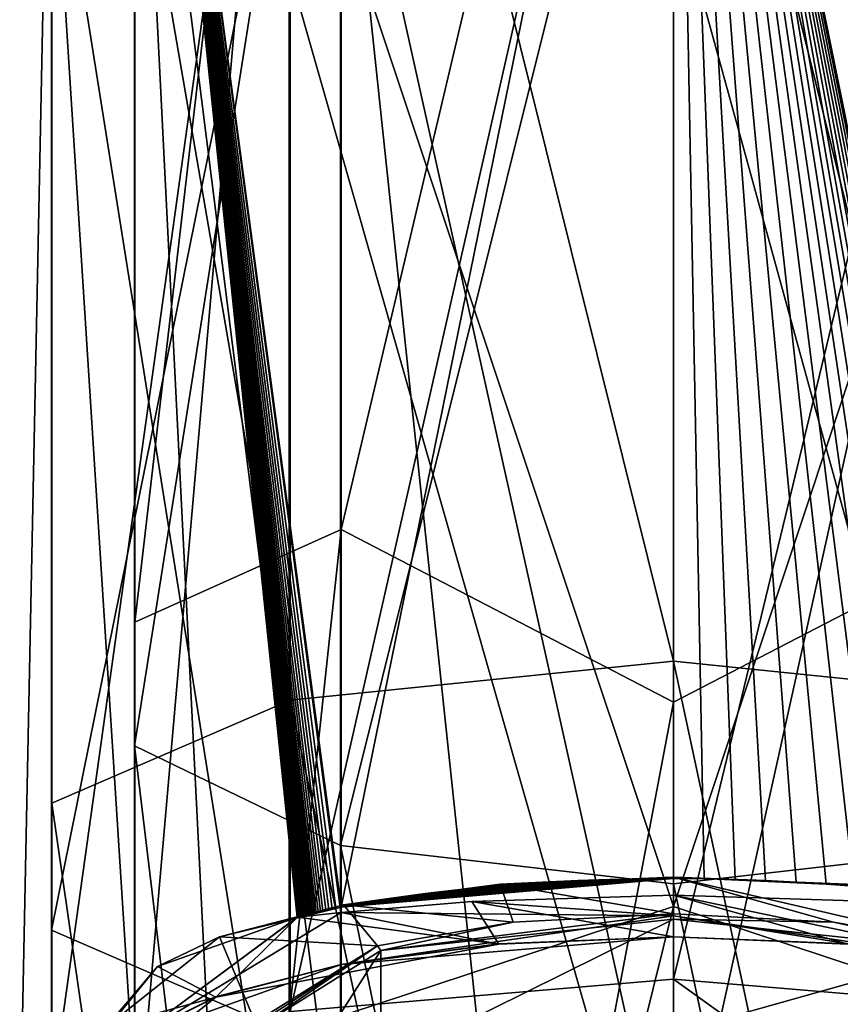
# Model space of a CAD drawing. Header units: millimetres. Extents: x -322 to 175, y 0 to 232.
# Tile 154 of 157: x -15 to 4, y 117 to 139. Entities that reach past the tile are written whole.
import ezdxf

# ---------------------------------------------------------------- set-up
doc = ezdxf.new("R2010")
doc.units = ezdxf.units.MM
doc.header["$LTSCALE"] = 65.185185
for name, color, linetype in [('1584', 7, 'CONTINUOUS'), ('1585', 7, 'CONTINUOUS'), ('1586', 7, 'CONTINUOUS'), ('1587', 7, 'CONTINUOUS'), ('1589', 7, 'CONTINUOUS'), ('1590', 7, 'CONTINUOUS'), ('1607', 7, 'CONTINUOUS'), ('1608', 7, 'CONTINUOUS'), ('1610', 7, 'CONTINUOUS'), ('1622', 7, 'CONTINUOUS'), ('1719', 7, 'CONTINUOUS'), ('1720', 7, 'CONTINUOUS')]:
    doc.layers.add(name, color=color, linetype=linetype)

msp = doc.modelspace()

# ---------------------------------------------------------------- linework, layer by layer
at = {"layer": '1584', "color": 7, "linetype": 'CONTINUOUS', "true_color": 0xe0f2ff}
for points in [[(7.641, 127.724, -2.536), (7.641, 166.368, 20.399), (0, 160.008, 12.137), (7.641, 127.724, -2.536)], [(0, 123.766, -6.555), (7.641, 127.724, -2.536), (0, 160.008, 12.137), (0, 123.766, -6.555)], [(7.641, 159.256, 217.329), (7.642, 119.058, 237.417), (0, 156.556, 222.32), (7.641, 159.256, 217.329)], [(0.708, 119.714, 239.792), (0, 119.719, 239.811), (0, 156.556, 222.32), (0.708, 119.714, 239.792)], [(1.413, 119.699, 239.737), (0.708, 119.714, 239.792), (0, 156.556, 222.32), (1.413, 119.699, 239.737)], [(2.115, 119.673, 239.644), (1.413, 119.699, 239.737), (0, 156.556, 222.32), (2.115, 119.673, 239.644)], [(2.812, 119.638, 239.514), (2.115, 119.673, 239.644), (0, 156.556, 222.32), (2.812, 119.638, 239.514)], [(3.503, 119.592, 239.347), (2.812, 119.638, 239.514), (0, 156.556, 222.32), (3.503, 119.592, 239.347)], [(4.14, 119.54, 239.158), (3.503, 119.592, 239.347), (0, 156.556, 222.32), (4.14, 119.54, 239.158)], [(4.694, 119.487, 238.965), (4.14, 119.54, 239.158), (0, 156.556, 222.32), (4.694, 119.487, 238.965)], [(5.168, 119.435, 238.778), (4.694, 119.487, 238.965), (0, 156.556, 222.32), (5.168, 119.435, 238.778)], [(5.566, 119.387, 238.604), (5.168, 119.435, 238.778), (0, 156.556, 222.32), (5.566, 119.387, 238.604)], [(5.904, 119.343, 238.444), (5.566, 119.387, 238.604), (0, 156.556, 222.32), (5.904, 119.343, 238.444)], [(6.193, 119.303, 238.297), (5.904, 119.343, 238.444), (0, 156.556, 222.32), (6.193, 119.303, 238.297)], [(6.445, 119.265, 238.162), (6.193, 119.303, 238.297), (0, 156.556, 222.32), (6.445, 119.265, 238.162)], [(6.665, 119.231, 238.038), (6.445, 119.265, 238.162), (0, 156.556, 222.32), (6.665, 119.231, 238.038)], [(6.859, 119.2, 237.925), (6.665, 119.231, 238.038), (0, 156.556, 222.32), (6.859, 119.2, 237.925)], [(7.033, 119.17, 237.819), (6.859, 119.2, 237.925), (0, 156.556, 222.32), (7.033, 119.17, 237.819)], [(7.192, 119.142, 237.719), (7.033, 119.17, 237.819), (0, 156.556, 222.32), (7.192, 119.142, 237.719)], [(7.336, 119.116, 237.625), (7.192, 119.142, 237.719), (0, 156.556, 222.32), (7.336, 119.116, 237.625)], [(7.462, 119.093, 237.541), (7.336, 119.116, 237.625), (0, 156.556, 222.32), (7.462, 119.093, 237.541)], [(7.572, 119.071, 237.465), (7.462, 119.093, 237.541), (0, 156.556, 222.32), (7.572, 119.071, 237.465)], [(7.642, 119.058, 237.417), (7.572, 119.071, 237.465), (0, 156.556, 222.32), (7.642, 119.058, 237.417)], [(7.621, 152.748, 36.45), (7.621, 120.47, 17.223), (0, 151.121, 38.306), (7.621, 152.748, 36.45)], [(0, 151.121, 38.306), (7.621, 120.47, 17.223), (0, 119.6, 19.534), (0, 151.121, 38.306)], [(4.005, 111.816, 215.689), (7.621, 146.03, 200.933), (0, 111.653, 215.078), (4.005, 111.816, 215.689)], [(0, 111.653, 215.078), (7.621, 146.03, 200.933), (0, 144.592, 198.926), (0, 111.653, 215.078)], [(0, 83.5, -13), (7.641, 83.5, -10.517), (7.641, 127.724, -2.536), (0, 83.5, -13)], [(0, 83.5, -13), (7.641, 127.724, -2.536), (0, 123.766, -6.555), (0, 83.5, -13)], [(7.621, 120.47, 17.223), (7.621, 83.5, 10.532), (0, 119.6, 19.534), (7.621, 120.47, 17.223)], [(7.621, 83.5, 10.532), (0, 83.5, 13), (0, 119.6, 19.534), (7.621, 83.5, 10.532)], [(4.629, 119.19, 239.078), (7.641, 117.74, 237.796), (0, 119.334, 239.923), (4.629, 119.19, 239.078)], [(0, 119.334, 239.923), (7.641, 117.74, 237.796), (0, 118.859, 240.06), (0, 119.334, 239.923)], [(0, 118.859, 240.06), (7.641, 117.74, 237.796), (4.017, 118.218, 239.58), (0, 118.859, 240.06)], [(0, 118.382, 240.194), (0, 118.859, 240.06), (4.017, 118.218, 239.58), (0, 118.382, 240.194)]]:
    msp.add_3dface(points, dxfattribs=at)
at = {"layer": '1585', "color": 7, "linetype": 'CONTINUOUS', "true_color": 0xe0f2ff}
for points in [[(-7.621, 127.729, -2.55), (-7.621, 166.378, 20.388), (-12.359, 125.6, 3.593), (-7.621, 127.729, -2.55)], [(-12.359, 125.6, 3.593), (-7.621, 166.378, 20.388), (-12.359, 162.351, 25.5), (-12.359, 125.6, 3.593)], [(0, 160.008, 12.137), (-7.621, 166.378, 20.388), (-7.621, 127.729, -2.55), (0, 160.008, 12.137)], [(-12.359, 125.6, 3.593), (-12.359, 162.351, 25.5), (-12.366, 157.049, 31.546), (-12.359, 125.6, 3.593)], [(0, 123.766, -6.555), (0, 160.008, 12.137), (-7.621, 127.729, -2.55), (0, 123.766, -6.555)], [(-7.621, 159.265, 217.341), (-7.623, 119.062, 237.431), (-12.359, 154.514, 212.772), (-7.621, 159.265, 217.341)], [(0, 156.556, 222.32), (-7.623, 119.062, 237.431), (-7.621, 159.265, 217.341), (0, 156.556, 222.32)], [(-12.359, 125.6, 3.593), (-12.366, 157.049, 31.546), (-12.366, 122.767, 11.119), (-12.359, 125.6, 3.593)], [(-12.366, 157.049, 31.546), (-7.641, 152.758, 36.439), (-12.366, 122.767, 11.119), (-12.366, 157.049, 31.546)], [(0, 156.556, 222.32), (0, 119.719, 239.811), (-7.623, 119.062, 237.431), (0, 156.556, 222.32)], [(-12.359, 154.514, 212.772), (-12.359, 116.061, 231.532), (-12.366, 113.98, 223.763), (-12.359, 154.514, 212.772)], [(-12.359, 154.514, 212.772), (-12.366, 113.98, 223.763), (-12.366, 149.83, 206.234), (-12.359, 154.514, 212.772)], [(-12.359, 154.514, 212.772), (-8.636, 118.832, 236.65), (-12.359, 116.061, 231.532), (-12.359, 154.514, 212.772)], [(-8.634, 118.834, 236.652), (-8.636, 118.832, 236.65), (-12.359, 154.514, 212.772), (-8.634, 118.834, 236.652)], [(-8.632, 118.834, 236.653), (-8.634, 118.834, 236.652), (-12.359, 154.514, 212.772), (-8.632, 118.834, 236.653)], [(-8.63, 118.835, 236.655), (-8.632, 118.834, 236.653), (-12.359, 154.514, 212.772), (-8.63, 118.835, 236.655)], [(-8.627, 118.836, 236.657), (-8.63, 118.835, 236.655), (-12.359, 154.514, 212.772), (-8.627, 118.836, 236.657)], [(-8.624, 118.837, 236.659), (-8.627, 118.836, 236.657), (-12.359, 154.514, 212.772), (-8.624, 118.837, 236.659)], [(-8.621, 118.838, 236.662), (-8.624, 118.837, 236.659), (-12.359, 154.514, 212.772), (-8.621, 118.838, 236.662)], [(-8.619, 118.839, 236.664), (-8.621, 118.838, 236.662), (-12.359, 154.514, 212.772), (-8.619, 118.839, 236.664)], [(-8.616, 118.84, 236.666), (-8.619, 118.839, 236.664), (-12.359, 154.514, 212.772), (-8.616, 118.84, 236.666)], [(-8.613, 118.84, 236.669), (-8.616, 118.84, 236.666), (-12.359, 154.514, 212.772), (-8.613, 118.84, 236.669)], [(-8.61, 118.841, 236.671), (-8.613, 118.84, 236.669), (-12.359, 154.514, 212.772), (-8.61, 118.841, 236.671)], [(-8.606, 118.842, 236.675), (-8.61, 118.841, 236.671), (-12.359, 154.514, 212.772), (-8.606, 118.842, 236.675)], [(-8.602, 118.844, 236.678), (-8.606, 118.842, 236.675), (-12.359, 154.514, 212.772), (-8.602, 118.844, 236.678)], [(-8.596, 118.845, 236.683), (-8.602, 118.844, 236.678), (-12.359, 154.514, 212.772), (-8.596, 118.845, 236.683)], [(-8.59, 118.847, 236.688), (-8.596, 118.845, 236.683), (-12.359, 154.514, 212.772), (-8.59, 118.847, 236.688)], [(-8.583, 118.849, 236.694), (-8.59, 118.847, 236.688), (-12.359, 154.514, 212.772), (-8.583, 118.849, 236.694)], [(-8.575, 118.851, 236.701), (-8.583, 118.849, 236.694), (-12.359, 154.514, 212.772), (-8.575, 118.851, 236.701)], [(-8.565, 118.853, 236.709), (-8.575, 118.851, 236.701), (-12.359, 154.514, 212.772), (-8.565, 118.853, 236.709)], [(-8.555, 118.856, 236.717), (-8.565, 118.853, 236.709), (-12.359, 154.514, 212.772), (-8.555, 118.856, 236.717)], [(-8.545, 118.859, 236.726), (-8.555, 118.856, 236.717), (-12.359, 154.514, 212.772), (-8.545, 118.859, 236.726)], [(-8.534, 118.862, 236.735), (-8.545, 118.859, 236.726), (-12.359, 154.514, 212.772), (-8.534, 118.862, 236.735)], [(-8.523, 118.864, 236.744), (-8.534, 118.862, 236.735), (-12.359, 154.514, 212.772), (-8.523, 118.864, 236.744)], [(-8.513, 118.867, 236.752), (-8.523, 118.864, 236.744), (-12.359, 154.514, 212.772), (-8.513, 118.867, 236.752)], [(-8.504, 118.869, 236.76), (-8.513, 118.867, 236.752), (-12.359, 154.514, 212.772), (-8.504, 118.869, 236.76)], [(-8.495, 118.871, 236.767), (-8.504, 118.869, 236.76), (-12.359, 154.514, 212.772), (-8.495, 118.871, 236.767)], [(-8.488, 118.873, 236.773), (-8.495, 118.871, 236.767), (-12.359, 154.514, 212.772), (-8.488, 118.873, 236.773)], [(-8.481, 118.875, 236.778), (-8.488, 118.873, 236.773), (-12.359, 154.514, 212.772), (-8.481, 118.875, 236.778)], [(-8.476, 118.876, 236.783), (-8.481, 118.875, 236.778), (-12.359, 154.514, 212.772), (-8.476, 118.876, 236.783)], [(-8.471, 118.877, 236.787), (-8.476, 118.876, 236.783), (-12.359, 154.514, 212.772), (-8.471, 118.877, 236.787)], [(-8.466, 118.879, 236.791), (-8.471, 118.877, 236.787), (-12.359, 154.514, 212.772), (-8.466, 118.879, 236.791)], [(-8.461, 118.88, 236.795), (-8.466, 118.879, 236.791), (-12.359, 154.514, 212.772), (-8.461, 118.88, 236.795)], [(-8.455, 118.881, 236.8), (-8.461, 118.88, 236.795), (-12.359, 154.514, 212.772), (-8.455, 118.881, 236.8)], [(-8.449, 118.883, 236.805), (-8.455, 118.881, 236.8), (-12.359, 154.514, 212.772), (-8.449, 118.883, 236.805)], [(-8.442, 118.885, 236.811), (-8.449, 118.883, 236.805), (-12.359, 154.514, 212.772), (-8.442, 118.885, 236.811)], [(-8.433, 118.887, 236.818), (-8.442, 118.885, 236.811), (-12.359, 154.514, 212.772), (-8.433, 118.887, 236.818)], [(-8.423, 118.889, 236.826), (-8.433, 118.887, 236.818), (-12.359, 154.514, 212.772), (-8.423, 118.889, 236.826)], [(-8.41, 118.892, 236.837), (-8.423, 118.889, 236.826), (-12.359, 154.514, 212.772), (-8.41, 118.892, 236.837)], [(-8.395, 118.896, 236.849), (-8.41, 118.892, 236.837), (-12.359, 154.514, 212.772), (-8.395, 118.896, 236.849)], [(-8.378, 118.9, 236.863), (-8.395, 118.896, 236.849), (-12.359, 154.514, 212.772), (-8.378, 118.9, 236.863)], [(-8.357, 118.905, 236.879), (-8.378, 118.9, 236.863), (-12.359, 154.514, 212.772), (-8.357, 118.905, 236.879)], [(-8.333, 118.91, 236.899), (-8.357, 118.905, 236.879), (-12.359, 154.514, 212.772), (-8.333, 118.91, 236.899)], [(-8.306, 118.917, 236.921), (-8.333, 118.91, 236.899), (-12.359, 154.514, 212.772), (-8.306, 118.917, 236.921)], [(-8.274, 118.924, 236.946), (-8.306, 118.917, 236.921), (-12.359, 154.514, 212.772), (-8.274, 118.924, 236.946)], [(-8.238, 118.932, 236.975), (-8.274, 118.924, 236.946), (-12.359, 154.514, 212.772), (-8.238, 118.932, 236.975)], [(-8.197, 118.942, 237.007), (-8.238, 118.932, 236.975), (-12.359, 154.514, 212.772), (-8.197, 118.942, 237.007)], [(-8.151, 118.952, 237.042), (-8.197, 118.942, 237.007), (-12.359, 154.514, 212.772), (-8.151, 118.952, 237.042)], [(-8.099, 118.963, 237.082), (-8.151, 118.952, 237.042), (-12.359, 154.514, 212.772), (-8.099, 118.963, 237.082)], [(-8.042, 118.976, 237.126), (-8.099, 118.963, 237.082), (-12.359, 154.514, 212.772), (-8.042, 118.976, 237.126)], [(-7.978, 118.989, 237.174), (-8.042, 118.976, 237.126), (-12.359, 154.514, 212.772), (-7.978, 118.989, 237.174)], [(-7.907, 119.004, 237.226), (-7.978, 118.989, 237.174), (-12.359, 154.514, 212.772), (-7.907, 119.004, 237.226)], [(-7.83, 119.02, 237.283), (-7.907, 119.004, 237.226), (-12.359, 154.514, 212.772), (-7.83, 119.02, 237.283)], [(-7.744, 119.037, 237.345), (-7.83, 119.02, 237.283), (-12.359, 154.514, 212.772), (-7.744, 119.037, 237.345)], [(-7.651, 119.056, 237.411), (-7.744, 119.037, 237.345), (-12.359, 154.514, 212.772), (-7.651, 119.056, 237.411)], [(-7.623, 119.062, 237.431), (-7.651, 119.056, 237.411), (-12.359, 154.514, 212.772), (-7.623, 119.062, 237.431)], [(-7.641, 152.758, 36.439), (-7.641, 120.475, 17.21), (-12.366, 122.767, 11.119), (-7.641, 152.758, 36.439)], [(-7.641, 152.758, 36.439), (0, 151.121, 38.306), (-7.641, 120.475, 17.21), (-7.641, 152.758, 36.439)], [(0, 151.121, 38.306), (0, 119.6, 19.534), (-7.641, 120.475, 17.21), (0, 151.121, 38.306)], [(-7.641, 112.295, 217.476), (-7.641, 146.039, 200.944), (-12.366, 149.83, 206.234), (-7.641, 112.295, 217.476)], [(-10.52, 113.04, 220.258), (-7.641, 112.295, 217.476), (-12.366, 149.83, 206.234), (-10.52, 113.04, 220.258)], [(-12.366, 113.98, 223.763), (-10.52, 113.04, 220.258), (-12.366, 149.83, 206.234), (-12.366, 113.98, 223.763)], [(0, 111.653, 215.078), (0, 144.592, 198.926), (-7.641, 146.039, 200.944), (0, 111.653, 215.078)], [(-4.017, 111.817, 215.693), (0, 111.653, 215.078), (-7.641, 146.039, 200.944), (-4.017, 111.817, 215.693)], [(-7.641, 112.295, 217.476), (-4.017, 111.817, 215.693), (-7.641, 146.039, 200.944), (-7.641, 112.295, 217.476)], [(-12.359, 83.5, -4.033), (-7.621, 83.5, -10.532), (-7.621, 127.729, -2.55), (-12.359, 83.5, -4.033)], [(-12.359, 83.5, -4.033), (-7.621, 127.729, -2.55), (-12.359, 125.6, 3.593), (-12.359, 83.5, -4.033)], [(-7.621, 83.5, -10.532), (0, 123.766, -6.555), (-7.621, 127.729, -2.55), (-7.621, 83.5, -10.532)], [(-12.366, 83.5, 4.009), (-12.359, 83.5, -4.033), (-12.359, 125.6, 3.593), (-12.366, 83.5, 4.009)], [(-12.366, 83.5, 4.009), (-12.359, 125.6, 3.593), (-12.366, 122.767, 11.119), (-12.366, 83.5, 4.009)], [(-7.621, 83.5, -10.532), (0, 83.5, -13), (0, 123.766, -6.555), (-7.621, 83.5, -10.532)], [(-7.641, 83.5, 10.517), (-12.366, 83.5, 4.009), (-12.366, 122.767, 11.119), (-7.641, 83.5, 10.517)], [(-7.641, 120.475, 17.21), (-7.641, 83.5, 10.517), (-12.366, 122.767, 11.119), (-7.641, 120.475, 17.21)], [(0, 83.5, 13), (-7.641, 83.5, 10.517), (-7.641, 120.475, 17.21), (0, 83.5, 13)], [(0, 119.6, 19.534), (0, 83.5, 13), (-7.641, 120.475, 17.21), (0, 119.6, 19.534)], [(-7.623, 119.062, 237.431), (0, 119.719, 239.811), (-7.545, 119.077, 237.484), (-7.623, 119.062, 237.431)], [(-7.545, 119.077, 237.484), (0, 119.719, 239.811), (-7.426, 119.099, 237.565), (-7.545, 119.077, 237.484)], [(-7.426, 119.099, 237.565), (0, 119.719, 239.811), (-7.288, 119.125, 237.656), (-7.426, 119.099, 237.565)], [(-7.288, 119.125, 237.656), (0, 119.719, 239.811), (-7.132, 119.153, 237.757), (-7.288, 119.125, 237.656)], [(-7.132, 119.153, 237.757), (0, 119.719, 239.811), (-6.96, 119.182, 237.863), (-7.132, 119.153, 237.757)], [(-6.96, 119.182, 237.863), (0, 119.719, 239.811), (-6.77, 119.214, 237.977), (-6.96, 119.182, 237.863)], [(-6.77, 119.214, 237.977), (0, 119.719, 239.811), (-6.556, 119.248, 238.1), (-6.77, 119.214, 237.977)], [(-6.556, 119.248, 238.1), (0, 119.719, 239.811), (-6.31, 119.286, 238.235), (-6.556, 119.248, 238.1)], [(-6.31, 119.286, 238.235), (0, 119.719, 239.811), (-6.026, 119.326, 238.383), (-6.31, 119.286, 238.235)], [(-6.026, 119.326, 238.383), (0, 119.719, 239.811), (-5.695, 119.371, 238.544), (-6.026, 119.326, 238.383)], [(-5.695, 119.371, 238.544), (0, 119.719, 239.811), (-5.303, 119.42, 238.72), (-5.695, 119.371, 238.544)], [(-5.303, 119.42, 238.72), (0, 119.719, 239.811), (-4.835, 119.472, 238.911), (-5.303, 119.42, 238.72)], [(-4.835, 119.472, 238.911), (0, 119.719, 239.811), (-4.28, 119.527, 239.112), (-4.835, 119.472, 238.911)], [(-4.28, 119.527, 239.112), (0, 119.719, 239.811), (-3.637, 119.582, 239.31), (-4.28, 119.527, 239.112)], [(-3.637, 119.582, 239.31), (0, 119.719, 239.811), (-2.923, 119.631, 239.49), (-3.637, 119.582, 239.31)], [(-2.923, 119.631, 239.49), (0, 119.719, 239.811), (-2.198, 119.67, 239.631), (-2.923, 119.631, 239.49)], [(-2.198, 119.67, 239.631), (0, 119.719, 239.811), (-1.469, 119.697, 239.731), (-2.198, 119.67, 239.631)], [(-1.469, 119.697, 239.731), (0, 119.719, 239.811), (-0.736, 119.714, 239.791), (-1.469, 119.697, 239.731)], [(0, 119.334, 239.923), (0, 118.859, 240.06), (-4.628, 119.19, 239.078), (0, 119.334, 239.923)], [(0, 118.859, 240.06), (-7.626, 118.94, 237.463), (-4.628, 119.19, 239.078), (0, 118.859, 240.06)], [(-12.359, 116.061, 231.532), (-8.629, 118.832, 236.656), (-7.626, 118.94, 237.463), (-12.359, 116.061, 231.532)], [(-7.621, 117.744, 237.81), (-12.359, 116.061, 231.532), (-7.626, 118.94, 237.463), (-7.621, 117.744, 237.81)], [(0, 118.859, 240.06), (-7.621, 117.744, 237.81), (-7.626, 118.94, 237.463), (0, 118.859, 240.06)], [(-8.634, 118.832, 236.652), (-8.629, 118.832, 236.656), (-12.359, 116.061, 231.532), (-8.634, 118.832, 236.652)], [(-8.636, 118.832, 236.65), (-8.634, 118.832, 236.652), (-12.359, 116.061, 231.532), (-8.636, 118.832, 236.65)], [(0, 118.859, 240.06), (0, 118.382, 240.194), (-7.621, 117.744, 237.81), (0, 118.859, 240.06)], [(-7.621, 117.744, 237.81), (0, 118.382, 240.194), (-4.005, 118.219, 239.583), (-7.621, 117.744, 237.81)], [(-10.505, 117, 235.034), (-12.359, 116.061, 231.532), (-7.621, 117.744, 237.81), (-10.505, 117, 235.034)]]:
    msp.add_3dface(points, dxfattribs=at)
at = {"layer": '1586', "color": 7, "linetype": 'CONTINUOUS', "true_color": 0xe0f2ff}
for points in [[(0, 161.728, 10.922), (0, 124.705, -8.351), (-8.794, 160.027, 13.206), (0, 161.728, 10.922)], [(-8.794, 160.027, 13.206), (-8.794, 123.809, -5.647), (-14.26, 155.549, 19.221), (-8.794, 160.027, 13.206)], [(-8.794, 160.027, 13.206), (0, 124.705, -8.351), (-8.794, 123.809, -5.647), (-8.794, 160.027, 13.206)], [(-14.26, 155.549, 19.221), (-14.26, 121.451, 1.471), (-14.269, 150.008, 26.665), (-14.26, 155.549, 19.221)], [(-14.26, 155.549, 19.221), (-8.794, 123.809, -5.647), (-14.26, 121.451, 1.471), (-14.26, 155.549, 19.221)], [(0, 117.405, 242.536), (0, 155.486, 225.449), (-8.794, 116.668, 239.785), (0, 117.405, 242.536)], [(-8.794, 116.668, 239.785), (0, 155.486, 225.449), (-8.794, 153.921, 223.069), (-8.794, 116.668, 239.785)], [(-12.121, 115.81, 236.582), (-8.794, 153.921, 223.069), (-14.26, 114.727, 232.542), (-12.121, 115.81, 236.582)], [(-14.26, 114.727, 232.542), (-8.794, 153.921, 223.069), (-14.26, 149.8, 216.804), (-14.26, 114.727, 232.542)], [(-8.794, 116.668, 239.785), (-8.794, 153.921, 223.069), (-12.121, 115.81, 236.582), (-8.794, 116.668, 239.785)], [(0, 150.094, 40.064), (-8.817, 145.524, 32.688), (0, 119.077, 21.474), (0, 150.094, 40.064)], [(-14.269, 150.008, 26.665), (-14.26, 121.451, 1.471), (-14.269, 118.532, 10.279), (-14.269, 150.008, 26.665)], [(-14.269, 150.008, 26.665), (-14.269, 118.532, 10.279), (-8.817, 145.524, 32.688), (-14.269, 150.008, 26.665)], [(-14.26, 114.727, 232.542), (-14.26, 149.8, 216.804), (-15, 113.527, 228.061), (-14.26, 114.727, 232.542)], [(-15, 113.527, 228.061), (-14.26, 149.8, 216.804), (-14.269, 112.326, 223.579), (-15, 113.527, 228.061)], [(-14.269, 112.326, 223.579), (-14.26, 149.8, 216.804), (-14.269, 144.701, 209.051), (-14.269, 112.326, 223.579)], [(-8.817, 145.524, 32.688), (-14.269, 118.532, 10.279), (-8.817, 116.17, 17.407), (-8.817, 145.524, 32.688)], [(-8.817, 145.524, 32.688), (-8.817, 116.17, 17.407), (0, 119.077, 21.474), (-8.817, 145.524, 32.688)], [(-14.269, 112.326, 223.579), (-14.269, 144.701, 209.051), (-12.138, 111.242, 219.535), (-14.269, 112.326, 223.579)], [(-12.138, 111.242, 219.535), (-14.269, 144.701, 209.051), (-8.817, 110.382, 216.326), (-12.138, 111.242, 219.535)], [(-8.817, 110.382, 216.326), (-14.269, 144.701, 209.051), (-8.817, 140.575, 202.778), (-8.817, 110.382, 216.326)], [(0, 109.641, 213.559), (-8.817, 140.575, 202.778), (0, 142.33, 198.098), (0, 109.641, 213.559)], [(-8.817, 110.382, 216.326), (-8.817, 140.575, 202.778), (0, 109.641, 213.559), (-8.817, 110.382, 216.326)], [(0, 124.705, -8.351), (0, 83.5, -15), (-8.794, 123.809, -5.647), (0, 124.705, -8.351)], [(-8.794, 123.809, -5.647), (-8.794, 83.5, -12.152), (-14.26, 121.451, 1.471), (-8.794, 123.809, -5.647)], [(0, 83.5, -15), (-8.794, 83.5, -12.152), (-8.794, 123.809, -5.647), (0, 83.5, -15)], [(-14.26, 121.451, 1.471), (-14.26, 83.5, -4.653), (-14.269, 118.532, 10.279), (-14.26, 121.451, 1.471)], [(-8.794, 83.5, -12.152), (-14.26, 83.5, -4.653), (-14.26, 121.451, 1.471), (-8.794, 83.5, -12.152)], [(-8.817, 83.5, 12.135), (0, 83.5, 15), (0, 119.077, 21.474), (-8.817, 83.5, 12.135)], [(-8.817, 116.17, 17.407), (-8.817, 83.5, 12.135), (0, 119.077, 21.474), (-8.817, 116.17, 17.407)], [(-14.26, 83.5, -4.653), (-14.269, 83.5, 4.626), (-14.269, 118.532, 10.279), (-14.26, 83.5, -4.653)], [(-14.269, 118.532, 10.279), (-14.269, 83.5, 4.626), (-8.817, 116.17, 17.407), (-14.269, 118.532, 10.279)]]:
    msp.add_3dface(points, dxfattribs=at)
at = {"layer": '1587', "color": 7, "linetype": 'CONTINUOUS', "true_color": 0xe0f2ff}
for points in [[(0, 124.705, -8.351), (0, 161.728, 10.922), (8.817, 123.804, -5.631), (0, 124.705, -8.351)], [(0, 161.728, 10.922), (8.817, 160.017, 13.22), (8.817, 123.804, -5.631), (0, 161.728, 10.922)], [(0, 155.486, 225.449), (0, 117.405, 242.536), (8.817, 153.911, 223.055), (0, 155.486, 225.449)], [(0, 117.405, 242.536), (8.817, 116.664, 239.769), (8.817, 153.911, 223.055), (0, 117.405, 242.536)], [(0, 150.094, 40.064), (0, 119.077, 21.474), (8.794, 145.514, 32.701), (0, 150.094, 40.064)], [(8.794, 145.514, 32.701), (0, 119.077, 21.474), (8.794, 116.165, 17.423), (8.794, 145.514, 32.701)], [(0, 109.641, 213.559), (0, 142.33, 198.098), (8.794, 110.378, 216.31), (0, 109.641, 213.559)], [(8.794, 110.378, 216.31), (0, 142.33, 198.098), (8.794, 140.565, 202.764), (8.794, 110.378, 216.31)], [(8.817, 83.5, -12.135), (0, 83.5, -15), (0, 124.705, -8.351), (8.817, 83.5, -12.135)], [(8.817, 83.5, -12.135), (0, 124.705, -8.351), (8.817, 123.804, -5.631), (8.817, 83.5, -12.135)], [(0, 119.077, 21.474), (0, 83.5, 15), (8.794, 116.165, 17.423), (0, 119.077, 21.474)]]:
    msp.add_3dface(points, dxfattribs=at)
at = {"layer": '1589', "color": 7, "linetype": 'CONTINUOUS', "true_color": 0xe0f2ff}
msp.add_3dface([(0, 117.405, 242.536), (-8.794, 116.668, 239.785), (0, 111.803, 244.037), (0, 117.405, 242.536)], dxfattribs=at)
at = {"layer": '1590', "color": 7, "linetype": 'CONTINUOUS', "true_color": 0xe0f2ff}
for points in [[(8.817, 116.664, 239.769), (0, 117.405, 242.536), (8.816, 111.062, 241.27), (8.817, 116.664, 239.769)], [(0, 117.405, 242.536), (0, 111.803, 244.037), (8.816, 111.062, 241.27), (0, 117.405, 242.536)]]:
    msp.add_3dface(points, dxfattribs=at)
at = {"layer": '1607', "color": 7, "linetype": 'CONTINUOUS', "true_color": 0x000000}
for points in [[(0, 118.783, 236.473), (-6.718, 118.063, 233.785), (0, 118.905, 236.544), (0, 118.783, 236.473)], [(0, 118.905, 236.544), (-6.718, 118.063, 233.785), (-3.675, 118.716, 235.837), (0, 118.905, 236.544)], [(3.675, 118.716, 235.837), (0, 118.783, 236.473), (0, 118.905, 236.544), (3.675, 118.716, 235.837)], [(-3.675, 118.716, 235.837), (-6.718, 118.063, 233.785), (-6.79, 118.177, 233.826), (-3.675, 118.716, 235.837)], [(6.718, 118.063, 233.785), (0, 118.783, 236.473), (3.675, 118.716, 235.837), (6.718, 118.063, 233.785)], [(6.79, 118.177, 233.826), (6.718, 118.063, 233.785), (3.675, 118.716, 235.837), (6.79, 118.177, 233.826)], [(-9.6, 116.421, 227.271), (-6.79, 118.177, 233.826), (-9.529, 116.392, 227.279), (-9.6, 116.421, 227.271)], [(-6.79, 118.177, 233.826), (-9.5, 116.324, 227.297), (-9.529, 116.392, 227.279), (-6.79, 118.177, 233.826)], [(-6.718, 118.063, 233.785), (-9.5, 116.324, 227.297), (-6.79, 118.177, 233.826), (-6.718, 118.063, 233.785)]]:
    msp.add_3dface(points, dxfattribs=at)
at = {"layer": '1608', "color": 7, "linetype": 'CONTINUOUS', "true_color": 0x000000}
for points in [[(-7.57, 119.116, 237.33), (-4.28, 119.527, 239.112), (-3.98, 119.59, 239.098), (-7.57, 119.116, 237.33)], [(-4.28, 119.527, 239.112), (-3.637, 119.582, 239.31), (-3.98, 119.59, 239.098), (-4.28, 119.527, 239.112)], [(-3.98, 119.59, 239.098), (0, 119.719, 239.811), (0, 119.753, 239.707), (-3.98, 119.59, 239.098)], [(-0.736, 119.714, 239.791), (0, 119.719, 239.811), (-3.98, 119.59, 239.098), (-0.736, 119.714, 239.791)], [(-1.469, 119.697, 239.731), (-0.736, 119.714, 239.791), (-3.98, 119.59, 239.098), (-1.469, 119.697, 239.731)], [(-2.198, 119.67, 239.631), (-1.469, 119.697, 239.731), (-3.98, 119.59, 239.098), (-2.198, 119.67, 239.631)], [(-2.923, 119.631, 239.49), (-2.198, 119.67, 239.631), (-3.98, 119.59, 239.098), (-2.923, 119.631, 239.49)], [(-3.637, 119.582, 239.31), (-2.923, 119.631, 239.49), (-3.98, 119.59, 239.098), (-3.637, 119.582, 239.31)], [(0, 119.719, 239.811), (0.708, 119.714, 239.792), (0, 119.753, 239.707), (0, 119.719, 239.811)], [(0.708, 119.714, 239.792), (1.413, 119.699, 239.737), (0, 119.753, 239.707), (0.708, 119.714, 239.792)], [(1.413, 119.699, 239.737), (2.115, 119.673, 239.644), (0, 119.753, 239.707), (1.413, 119.699, 239.737)], [(2.115, 119.673, 239.644), (2.812, 119.638, 239.514), (0, 119.753, 239.707), (2.115, 119.673, 239.644)], [(2.812, 119.638, 239.514), (3.503, 119.592, 239.347), (0, 119.753, 239.707), (2.812, 119.638, 239.514)], [(0, 119.753, 239.707), (3.503, 119.592, 239.347), (3.98, 119.59, 239.098), (0, 119.753, 239.707)], [(3.503, 119.592, 239.347), (4.14, 119.54, 239.158), (3.98, 119.59, 239.098), (3.503, 119.592, 239.347)], [(-4.835, 119.472, 238.911), (-4.28, 119.527, 239.112), (-7.57, 119.116, 237.33), (-4.835, 119.472, 238.911)], [(-5.303, 119.42, 238.72), (-4.835, 119.472, 238.911), (-7.57, 119.116, 237.33), (-5.303, 119.42, 238.72)], [(-5.695, 119.371, 238.544), (-5.303, 119.42, 238.72), (-7.57, 119.116, 237.33), (-5.695, 119.371, 238.544)], [(-6.026, 119.326, 238.383), (-5.695, 119.371, 238.544), (-7.57, 119.116, 237.33), (-6.026, 119.326, 238.383)], [(-10.419, 118.379, 234.577), (-7.651, 119.056, 237.411), (-7.57, 119.116, 237.33), (-10.419, 118.379, 234.577)], [(-7.651, 119.056, 237.411), (-7.623, 119.062, 237.431), (-7.57, 119.116, 237.33), (-7.651, 119.056, 237.411)], [(-7.623, 119.062, 237.431), (-7.545, 119.077, 237.484), (-7.57, 119.116, 237.33), (-7.623, 119.062, 237.431)], [(-6.31, 119.286, 238.235), (-6.026, 119.326, 238.383), (-7.57, 119.116, 237.33), (-6.31, 119.286, 238.235)], [(-6.556, 119.248, 238.1), (-6.31, 119.286, 238.235), (-7.57, 119.116, 237.33), (-6.556, 119.248, 238.1)], [(-6.77, 119.214, 237.977), (-6.556, 119.248, 238.1), (-7.57, 119.116, 237.33), (-6.77, 119.214, 237.977)], [(-6.96, 119.182, 237.863), (-6.77, 119.214, 237.977), (-7.57, 119.116, 237.33), (-6.96, 119.182, 237.863)], [(-7.132, 119.153, 237.757), (-6.96, 119.182, 237.863), (-7.57, 119.116, 237.33), (-7.132, 119.153, 237.757)], [(-7.288, 119.125, 237.656), (-7.132, 119.153, 237.757), (-7.57, 119.116, 237.33), (-7.288, 119.125, 237.656)], [(-7.426, 119.099, 237.565), (-7.288, 119.125, 237.656), (-7.57, 119.116, 237.33), (-7.426, 119.099, 237.565)], [(-7.545, 119.077, 237.484), (-7.426, 119.099, 237.565), (-7.57, 119.116, 237.33), (-7.545, 119.077, 237.484)], [(-7.744, 119.037, 237.345), (-7.651, 119.056, 237.411), (-10.419, 118.379, 234.577), (-7.744, 119.037, 237.345)], [(-7.83, 119.02, 237.283), (-7.744, 119.037, 237.345), (-10.419, 118.379, 234.577), (-7.83, 119.02, 237.283)], [(-7.907, 119.004, 237.226), (-7.83, 119.02, 237.283), (-10.419, 118.379, 234.577), (-7.907, 119.004, 237.226)], [(-7.978, 118.989, 237.174), (-7.907, 119.004, 237.226), (-10.419, 118.379, 234.577), (-7.978, 118.989, 237.174)], [(-8.042, 118.976, 237.126), (-7.978, 118.989, 237.174), (-10.419, 118.379, 234.577), (-8.042, 118.976, 237.126)], [(-8.099, 118.963, 237.082), (-8.042, 118.976, 237.126), (-10.419, 118.379, 234.577), (-8.099, 118.963, 237.082)], [(-8.151, 118.952, 237.042), (-8.099, 118.963, 237.082), (-10.419, 118.379, 234.577), (-8.151, 118.952, 237.042)], [(-8.197, 118.942, 237.007), (-8.151, 118.952, 237.042), (-10.419, 118.379, 234.577), (-8.197, 118.942, 237.007)], [(-8.238, 118.932, 236.975), (-8.197, 118.942, 237.007), (-10.419, 118.379, 234.577), (-8.238, 118.932, 236.975)], [(-8.274, 118.924, 236.946), (-8.238, 118.932, 236.975), (-10.419, 118.379, 234.577), (-8.274, 118.924, 236.946)], [(-8.306, 118.917, 236.921), (-8.274, 118.924, 236.946), (-10.419, 118.379, 234.577), (-8.306, 118.917, 236.921)], [(-8.333, 118.91, 236.899), (-8.306, 118.917, 236.921), (-10.419, 118.379, 234.577), (-8.333, 118.91, 236.899)], [(-8.357, 118.905, 236.879), (-8.333, 118.91, 236.899), (-10.419, 118.379, 234.577), (-8.357, 118.905, 236.879)], [(-8.378, 118.9, 236.863), (-8.357, 118.905, 236.879), (-10.419, 118.379, 234.577), (-8.378, 118.9, 236.863)], [(-8.395, 118.896, 236.849), (-8.378, 118.9, 236.863), (-10.419, 118.379, 234.577), (-8.395, 118.896, 236.849)], [(-8.41, 118.892, 236.837), (-8.395, 118.896, 236.849), (-10.419, 118.379, 234.577), (-8.41, 118.892, 236.837)], [(-8.423, 118.889, 236.826), (-8.41, 118.892, 236.837), (-10.419, 118.379, 234.577), (-8.423, 118.889, 236.826)], [(-8.433, 118.887, 236.818), (-8.423, 118.889, 236.826), (-10.419, 118.379, 234.577), (-8.433, 118.887, 236.818)], [(-8.442, 118.885, 236.811), (-8.433, 118.887, 236.818), (-10.419, 118.379, 234.577), (-8.442, 118.885, 236.811)], [(-8.449, 118.883, 236.805), (-8.442, 118.885, 236.811), (-10.419, 118.379, 234.577), (-8.449, 118.883, 236.805)], [(-8.455, 118.881, 236.8), (-8.449, 118.883, 236.805), (-10.419, 118.379, 234.577), (-8.455, 118.881, 236.8)], [(-8.461, 118.88, 236.795), (-8.455, 118.881, 236.8), (-10.419, 118.379, 234.577), (-8.461, 118.88, 236.795)], [(-8.466, 118.879, 236.791), (-8.461, 118.88, 236.795), (-10.419, 118.379, 234.577), (-8.466, 118.879, 236.791)], [(-8.471, 118.877, 236.787), (-8.466, 118.879, 236.791), (-10.419, 118.379, 234.577), (-8.471, 118.877, 236.787)], [(-11.839, 117.698, 232.426), (-8.629, 118.832, 236.656), (-10.419, 118.379, 234.577), (-11.839, 117.698, 232.426)], [(-8.476, 118.876, 236.783), (-8.471, 118.877, 236.787), (-10.419, 118.379, 234.577), (-8.476, 118.876, 236.783)], [(-8.481, 118.875, 236.778), (-8.476, 118.876, 236.783), (-10.419, 118.379, 234.577), (-8.481, 118.875, 236.778)], [(-8.488, 118.873, 236.773), (-8.481, 118.875, 236.778), (-10.419, 118.379, 234.577), (-8.488, 118.873, 236.773)], [(-8.495, 118.871, 236.767), (-8.488, 118.873, 236.773), (-10.419, 118.379, 234.577), (-8.495, 118.871, 236.767)], [(-8.504, 118.869, 236.76), (-8.495, 118.871, 236.767), (-10.419, 118.379, 234.577), (-8.504, 118.869, 236.76)], [(-8.513, 118.867, 236.752), (-8.504, 118.869, 236.76), (-10.419, 118.379, 234.577), (-8.513, 118.867, 236.752)], [(-8.523, 118.864, 236.744), (-8.513, 118.867, 236.752), (-10.419, 118.379, 234.577), (-8.523, 118.864, 236.744)], [(-8.534, 118.862, 236.735), (-8.523, 118.864, 236.744), (-10.419, 118.379, 234.577), (-8.534, 118.862, 236.735)], [(-8.545, 118.859, 236.726), (-8.534, 118.862, 236.735), (-10.419, 118.379, 234.577), (-8.545, 118.859, 236.726)], [(-8.555, 118.856, 236.717), (-8.545, 118.859, 236.726), (-10.419, 118.379, 234.577), (-8.555, 118.856, 236.717)], [(-8.565, 118.853, 236.709), (-8.555, 118.856, 236.717), (-10.419, 118.379, 234.577), (-8.565, 118.853, 236.709)], [(-8.575, 118.851, 236.701), (-8.565, 118.853, 236.709), (-10.419, 118.379, 234.577), (-8.575, 118.851, 236.701)], [(-8.583, 118.849, 236.694), (-8.575, 118.851, 236.701), (-10.419, 118.379, 234.577), (-8.583, 118.849, 236.694)], [(-8.59, 118.847, 236.688), (-8.583, 118.849, 236.694), (-10.419, 118.379, 234.577), (-8.59, 118.847, 236.688)], [(-8.596, 118.845, 236.683), (-8.59, 118.847, 236.688), (-10.419, 118.379, 234.577), (-8.596, 118.845, 236.683)], [(-8.602, 118.844, 236.678), (-8.596, 118.845, 236.683), (-10.419, 118.379, 234.577), (-8.602, 118.844, 236.678)], [(-8.606, 118.842, 236.675), (-8.602, 118.844, 236.678), (-10.419, 118.379, 234.577), (-8.606, 118.842, 236.675)], [(-8.61, 118.841, 236.671), (-8.606, 118.842, 236.675), (-10.419, 118.379, 234.577), (-8.61, 118.841, 236.671)], [(-8.613, 118.84, 236.669), (-8.61, 118.841, 236.671), (-10.419, 118.379, 234.577), (-8.613, 118.84, 236.669)], [(-8.619, 118.839, 236.664), (-8.616, 118.84, 236.666), (-10.419, 118.379, 234.577), (-8.619, 118.839, 236.664)], [(-8.616, 118.84, 236.666), (-8.613, 118.84, 236.669), (-10.419, 118.379, 234.577), (-8.616, 118.84, 236.666)], [(-8.621, 118.838, 236.662), (-8.619, 118.839, 236.664), (-10.419, 118.379, 234.577), (-8.621, 118.838, 236.662)], [(-8.624, 118.837, 236.659), (-8.621, 118.838, 236.662), (-10.419, 118.379, 234.577), (-8.624, 118.837, 236.659)], [(-8.627, 118.836, 236.657), (-8.624, 118.837, 236.659), (-10.419, 118.379, 234.577), (-8.627, 118.836, 236.657)], [(-8.63, 118.835, 236.655), (-8.627, 118.836, 236.657), (-10.419, 118.379, 234.577), (-8.63, 118.835, 236.655)], [(-8.632, 118.834, 236.653), (-8.63, 118.835, 236.655), (-10.419, 118.379, 234.577), (-8.632, 118.834, 236.653)], [(-8.636, 118.832, 236.65), (-8.634, 118.834, 236.652), (-10.419, 118.379, 234.577), (-8.636, 118.832, 236.65)], [(-8.634, 118.834, 236.652), (-8.632, 118.834, 236.653), (-10.419, 118.379, 234.577), (-8.634, 118.834, 236.652)], [(-8.629, 118.832, 236.656), (-8.634, 118.832, 236.652), (-10.419, 118.379, 234.577), (-8.629, 118.832, 236.656)], [(-8.634, 118.832, 236.652), (-8.636, 118.832, 236.65), (-10.419, 118.379, 234.577), (-8.634, 118.832, 236.652)], [(-12.875, 116.421, 227.271), (-11.839, 117.698, 232.426), (-10.419, 118.379, 234.577), (-12.875, 116.421, 227.271)], [(-12.975, 116.324, 227.297), (-11.839, 117.698, 232.426), (-12.946, 116.392, 227.279), (-12.975, 116.324, 227.297)], [(-12.946, 116.392, 227.279), (-11.839, 117.698, 232.426), (-12.875, 116.421, 227.271), (-12.946, 116.392, 227.279)]]:
    msp.add_3dface(points, dxfattribs=at)
at = {"layer": '1610', "color": 7, "linetype": 'CONTINUOUS', "true_color": 0x000000}
for points in [[(0, 119.334, 239.923), (-4.628, 119.19, 239.078), (0, 118.378, 240.179), (0, 119.334, 239.923)], [(4.629, 119.19, 239.078), (0, 119.334, 239.923), (4.009, 118.214, 239.566), (4.629, 119.19, 239.078)], [(4.009, 118.214, 239.566), (0, 119.334, 239.923), (0, 118.378, 240.179), (4.009, 118.214, 239.566)], [(-4.628, 119.19, 239.078), (-7.626, 118.94, 237.463), (-4.009, 118.214, 239.566), (-4.628, 119.19, 239.078)], [(0, 118.378, 240.179), (-4.628, 119.19, 239.078), (-4.009, 118.214, 239.566), (0, 118.378, 240.179)], [(-7.626, 118.94, 237.463), (-8.629, 118.832, 236.656), (-4.009, 118.214, 239.566), (-7.626, 118.94, 237.463)], [(-8.629, 118.832, 236.656), (-11.839, 117.698, 232.426), (-10.497, 116.994, 235.013), (-8.629, 118.832, 236.656)], [(-4.009, 118.214, 239.566), (-8.629, 118.832, 236.656), (-10.497, 116.994, 235.013), (-4.009, 118.214, 239.566)], [(-11.839, 117.698, 232.426), (-12.975, 116.324, 227.297), (-10.497, 116.994, 235.013), (-11.839, 117.698, 232.426)], [(-10.497, 116.994, 235.013), (-12.975, 116.324, 227.297), (-12.975, 115.02, 227.646), (-10.497, 116.994, 235.013)]]:
    msp.add_3dface(points, dxfattribs=at)
at = {"layer": '1622', "color": 7, "linetype": 'CONTINUOUS', "true_color": 0xcad1ee}
for points in [[(-7.621, 117.744, 237.81), (-4.009, 118.214, 239.566), (-10.497, 116.994, 235.013), (-7.621, 117.744, 237.81)], [(-7.621, 117.744, 237.81), (-4.005, 118.219, 239.583), (-4.009, 118.214, 239.566), (-7.621, 117.744, 237.81)], [(-4.005, 118.219, 239.583), (0, 118.378, 240.179), (-4.009, 118.214, 239.566), (-4.005, 118.219, 239.583)], [(-4.005, 118.219, 239.583), (0, 118.382, 240.194), (0, 118.378, 240.179), (-4.005, 118.219, 239.583)], [(0, 118.382, 240.194), (4.017, 118.218, 239.58), (4.009, 118.214, 239.566), (0, 118.382, 240.194)], [(0, 118.382, 240.194), (4.009, 118.214, 239.566), (0, 118.378, 240.179), (0, 118.382, 240.194)], [(-10.505, 117, 235.034), (-7.621, 117.744, 237.81), (-10.497, 116.994, 235.013), (-10.505, 117, 235.034)], [(-12.359, 116.061, 231.532), (-10.497, 116.994, 235.013), (-12.975, 115.02, 227.646), (-12.359, 116.061, 231.532)], [(-12.359, 116.061, 231.532), (-10.505, 117, 235.034), (-10.497, 116.994, 235.013), (-12.359, 116.061, 231.532)]]:
    msp.add_3dface(points, dxfattribs=at)
at = {"layer": '1719', "color": 7, "linetype": 'CONTINUOUS', "true_color": 0x000000}
for points in [[(-3.675, 118.716, 235.837), (-7.57, 119.116, 237.33), (-3.98, 119.59, 239.098), (-3.675, 118.716, 235.837)], [(0, 118.905, 236.544), (-3.98, 119.59, 239.098), (0, 119.753, 239.707), (0, 118.905, 236.544)], [(0, 118.905, 236.544), (-3.675, 118.716, 235.837), (-3.98, 119.59, 239.098), (0, 118.905, 236.544)], [(6.79, 118.177, 233.826), (3.675, 118.716, 235.837), (0, 119.753, 239.707), (6.79, 118.177, 233.826)], [(6.79, 118.177, 233.826), (0, 119.753, 239.707), (3.98, 119.59, 239.098), (6.79, 118.177, 233.826)], [(3.675, 118.716, 235.837), (0, 118.905, 236.544), (0, 119.753, 239.707), (3.675, 118.716, 235.837)], [(-6.79, 118.177, 233.826), (-10.419, 118.379, 234.577), (-7.57, 119.116, 237.33), (-6.79, 118.177, 233.826)], [(-3.675, 118.716, 235.837), (-6.79, 118.177, 233.826), (-7.57, 119.116, 237.33), (-3.675, 118.716, 235.837)], [(-9.6, 116.421, 227.271), (-12.875, 116.421, 227.271), (-10.419, 118.379, 234.577), (-9.6, 116.421, 227.271)], [(-6.79, 118.177, 233.826), (-9.6, 116.421, 227.271), (-10.419, 118.379, 234.577), (-6.79, 118.177, 233.826)]]:
    msp.add_3dface(points, dxfattribs=at)
at = {"layer": '1720', "color": 7, "linetype": 'CONTINUOUS', "true_color": 0x000000}
for points in [[(0, 116.175, 237.172), (-6.718, 115.455, 234.484), (0, 118.783, 236.473), (0, 116.175, 237.172)], [(-6.718, 115.455, 234.484), (-6.718, 118.063, 233.785), (0, 118.783, 236.473), (-6.718, 115.455, 234.484)], [(0, 116.175, 237.172), (0, 118.783, 236.473), (6.718, 118.063, 233.785), (0, 116.175, 237.172)], [(-6.718, 115.455, 234.484), (-9.5, 113.716, 227.996), (-6.718, 118.063, 233.785), (-6.718, 115.455, 234.484)], [(-9.5, 113.716, 227.996), (-9.5, 116.324, 227.297), (-6.718, 118.063, 233.785), (-9.5, 113.716, 227.996)], [(6.718, 115.455, 234.484), (0, 116.175, 237.172), (6.718, 118.063, 233.785), (6.718, 115.455, 234.484)]]:
    msp.add_3dface(points, dxfattribs=at)

doc.saveas('drawing.dxf')
